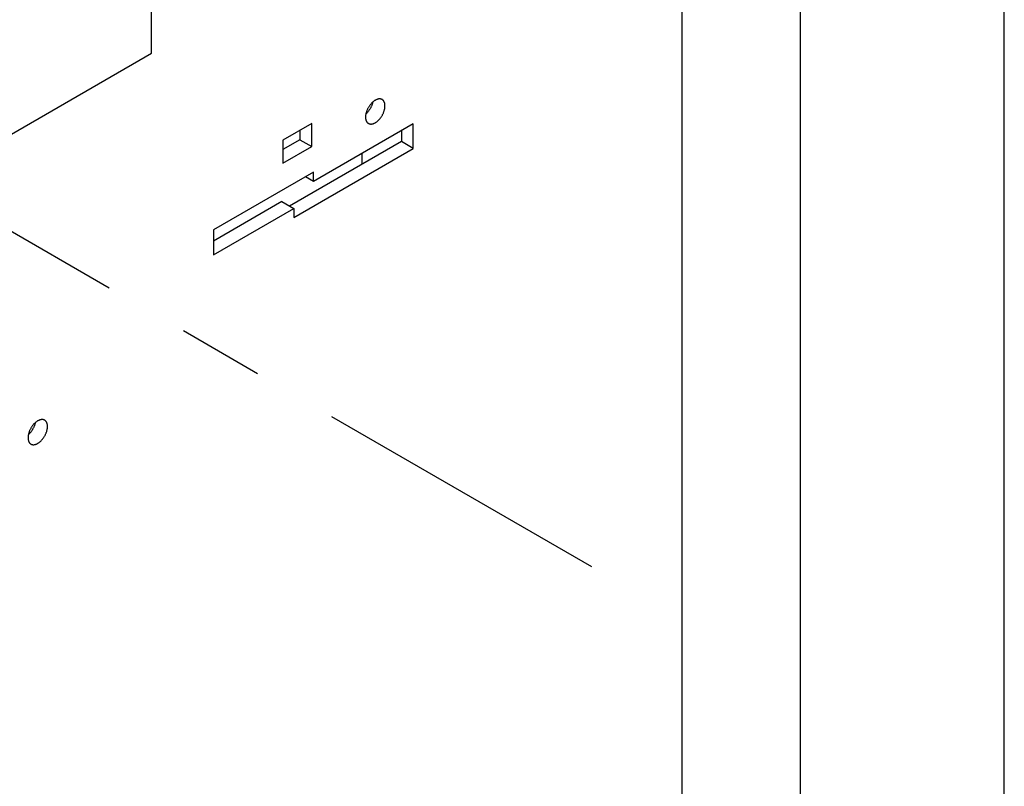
# Model space of a CAD drawing. Extents: x 0 to 17, y 0 to 11.
# Tile 49 of 51: x 15.85 to 17, y 3.247 to 4.141. Entities that reach past the tile are written whole.
import ezdxf

# ---------------------------------------------------------------- set-up
doc = ezdxf.new("R2010")
doc.units = 0
doc.header["$LTSCALE"] = 0.935
doc.linetypes.add('CENTER', pattern=[0.6, 0.375, -0.075, 0.075, -0.075])
doc.layers.get('0').update_dxf_attribs({"linetype": 'CONTINUOUS'})
doc.layers.add('DEFAULT_1', color=7, linetype='CENTER')

msp = doc.modelspace()

# ---------------------------------------------------------------- linework, layer by layer
at = {"color": 7, "linetype": 'CONTINUOUS'}
for p, q in [((17, 0), (17, 11)), ((16.6238426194, 2.7450236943), (16.6238426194, 4.7380610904)), ((16.004245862, 4.1023331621), (16.004245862, 4.4901718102)), ((15.8404961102, 4.0077927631), (16.004245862, 4.1023331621)), ((16.1911934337, 4.0201261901), (16.1573703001, 4.0005985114)), ((16.1911934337, 3.9933176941), (16.1911934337, 4.0201261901)), ((16.3098690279, 4.0199208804), (16.1934325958, 3.9526966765)), ((16.3098690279, 3.9910711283), (16.3098690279, 4.0199208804)), ((16.1772739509, 4.0013539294), (16.1573703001, 3.9898626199)), ((16.1772739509, 4.012089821), (16.1772739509, 4.0013539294)), ((16.1772739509, 4.0013539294), (16.1911934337, 3.9933176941)), ((16.2959495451, 4.0118845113), (16.2959495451, 3.9991073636)), ((16.1573703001, 4.0005985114), (16.1573703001, 3.9737900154)), ((16.1573703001, 3.9737900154), (16.1911934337, 3.9933176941)), ((16.2959495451, 3.9991073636), (16.1654891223, 3.9237864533)), ((16.1702160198, 3.910442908), (16.3098690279, 3.9910711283)), ((16.3098690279, 3.9910711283), (16.2959495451, 3.9991073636)), ((16.2499423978, 3.985322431), (16.2499423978, 3.9725452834)), ((16.1934325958, 3.9634472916), (16.0765247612, 3.895950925)), ((16.1934325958, 3.9526966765), (16.1841221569, 3.9580719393)), ((16.1934325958, 3.9526966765), (16.1934325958, 3.9634472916)), ((16.156296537, 3.9290936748), (16.0765247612, 3.8830376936)), ((16.0765247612, 3.8669650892), (16.1702160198, 3.9210574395)), ((16.156296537, 3.9290936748), (16.1702160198, 3.9210574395)), ((16.1702160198, 3.9210574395), (16.1702160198, 3.910442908)), ((16.0765247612, 3.895950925), (16.0765247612, 3.8669650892))]:
    msp.add_line(p, q, dxfattribs=at)
for points in [[(16.273481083, 4.0482066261), (16.2733964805, 4.0482544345), (16.2730488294, 4.0484306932), (16.2726884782, 4.0485818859), (16.2723153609, 4.0487078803), (16.2719295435, 4.0488088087), (16.2715330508, 4.0488841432), (16.2711258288, 4.0489337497), (16.2707079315, 4.0489577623), (16.270281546, 4.0489560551), (16.2698466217, 4.0489284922), (16.2694032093, 4.0488752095), (16.268953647, 4.0487964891), (16.2684979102, 4.0486921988), (16.2680360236, 4.0485624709), (16.2675703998, 4.048407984), (16.2671010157, 4.0482286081), (16.2666278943, 4.0480244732), (16.2661535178, 4.0477966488), (16.2656778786, 4.0475450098), (16.2652009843, 4.0472696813), (16.2647253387, 4.0469721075), (16.2642509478, 4.0466521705), (16.2637778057, 4.0463099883), (16.2633083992, 4.0459473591), (16.2628427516, 4.0455641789), (16.2623808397, 4.0451605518), (16.2619250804, 4.0447385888), (16.2614754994, 4.0442981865), (16.2610320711, 4.0438394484), (16.2605971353, 4.0433647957), (16.2601707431, 4.042874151), (16.2597528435, 4.0423675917), (16.2593456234, 4.0418477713), (16.2589491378, 4.0413146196), (16.2585633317, 4.0407682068), (16.2581902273, 4.0402113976), (16.2578298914, 4.0396441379), (16.2574822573, 4.0390664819), (16.2571491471, 4.0384814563), (16.2568306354, 4.0378890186), (16.2565266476, 4.0372892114), (16.2562387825, 4.0366851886), (16.2559671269, 4.0360769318), (16.255711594, 4.0354644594), (16.2554735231, 4.0348509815), (16.2552530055, 4.0342364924), (16.2550499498, 4.0336209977), (16.2548654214, 4.0330077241), (16.2546995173, 4.032396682), (16.2545521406, 4.0317878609), (16.254424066, 4.031184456), (16.2543153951, 4.0305864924), (16.2542260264, 4.0299939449), (16.2541564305, 4.0294099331), (16.2541067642, 4.0288354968), (16.2540768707, 4.0282695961), (16.25406675, 4.0277122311)], [(16.2768119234, 4.0408440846), (16.2768018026, 4.0413897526), (16.2767719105, 4.0419211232), (16.2767222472, 4.0424381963), (16.2766526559, 4.0429418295), (16.2765632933, 4.0434311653), (16.2764546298, 4.043903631), (16.2763265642, 4.0443591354), (16.2761791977, 4.0447977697), (16.2760133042, 4.0452172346), (16.2758287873, 4.0456174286), (16.2756257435, 4.0459984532), (16.2754052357, 4.0463583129), (16.2751671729, 4.0466968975), (16.2749116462, 4.0470143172), (16.2746399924, 4.0473089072), (16.2743521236, 4.0475805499), (16.2740481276, 4.0478293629), (16.273729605, 4.0480540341), (16.273481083, 4.0482066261)], [(16.2573975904, 4.0203496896), (16.2574821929, 4.0203018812), (16.257829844, 4.0201256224), (16.2581901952, 4.0199744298), (16.2585633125, 4.0198484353), (16.2589491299, 4.019747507), (16.2593456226, 4.0196721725), (16.2597528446, 4.019622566), (16.2601707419, 4.0195985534), (16.2605971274, 4.0196002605), (16.2610320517, 4.0196278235), (16.2614754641, 4.0196811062), (16.2619250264, 4.0197598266), (16.2623807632, 4.0198641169), (16.2628426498, 4.0199938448), (16.2633082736, 4.0201483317), (16.2637776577, 4.0203277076), (16.2642507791, 4.0205318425), (16.2647251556, 4.0207596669), (16.2652007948, 4.0210113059), (16.2656776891, 4.0212866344), (16.2661533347, 4.0215842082), (16.2666277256, 4.0219041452), (16.2671008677, 4.0222463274), (16.2675702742, 4.0226089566), (16.2680359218, 4.0229921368), (16.2684978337, 4.0233957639), (16.268953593, 4.0238177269), (16.269403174, 4.0242581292), (16.2698466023, 4.0247168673), (16.2702815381, 4.02519152), (16.2707079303, 4.0256821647), (16.2711258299, 4.026188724), (16.27153305, 4.0267085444), (16.2719295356, 4.0272416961), (16.2723153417, 4.0277881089), (16.2726884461, 4.0283449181), (16.273048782, 4.0289121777), (16.2733964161, 4.0294898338), (16.2737295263, 4.0300748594), (16.274048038, 4.0306672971), (16.2743520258, 4.0312671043), (16.2746398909, 4.0318711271), (16.2749115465, 4.0324793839), (16.2751670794, 4.0330918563), (16.2754051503, 4.0337053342), (16.2756256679, 4.0343198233), (16.2758287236, 4.034935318), (16.276013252, 4.0355485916), (16.2761791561, 4.0361596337), (16.2763265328, 4.0367684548), (16.2764546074, 4.0373718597), (16.2765632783, 4.0379698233), (16.276652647, 4.0385623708), (16.2767222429, 4.0391463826), (16.2767719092, 4.0397208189), (16.2768018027, 4.0402867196), (16.2768119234, 4.0408440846)], [(16.2625057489, 4.0452696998), (16.2624070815, 4.044804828), (16.262259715, 4.0441960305), (16.2620938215, 4.0435850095), (16.2619093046, 4.042971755), (16.2617062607, 4.042356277), (16.261485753, 4.0417417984), (16.2612476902, 4.0411283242), (16.2609921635, 4.0405158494), (16.2607205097, 4.0399075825), (16.2604326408, 4.0393035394), (16.2601286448, 4.0387037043), (16.2598101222, 4.038111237), (16.2594769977, 4.0375261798), (16.2591293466, 4.0369484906), (16.2587689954, 4.0363812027), (16.2583958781, 4.0358243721), (16.2580100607, 4.0352779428), (16.2576135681, 4.0347447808)], [(16.25406675, 4.0277122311), (16.2540768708, 4.0271665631), (16.2541067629, 4.0266351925), (16.2541564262, 4.0261181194), (16.2542260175, 4.0256144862), (16.2543153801, 4.0251251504), (16.2544240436, 4.0246526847), (16.2545521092, 4.0241971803), (16.2546994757, 4.023758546), (16.2548653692, 4.0233390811), (16.2550498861, 4.0229388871), (16.2552529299, 4.0225578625), (16.2554734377, 4.0221980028), (16.2557115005, 4.0218594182), (16.2559670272, 4.0215419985), (16.256238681, 4.0212474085), (16.2565265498, 4.0209757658), (16.2568305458, 4.0207269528), (16.2571490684, 4.0205022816), (16.2573975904, 4.0203496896)], [(16.2576135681, 4.0347447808), (16.2572063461, 4.0342249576), (16.2567884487, 4.0337184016), (16.2563620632, 4.0332277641), (16.255927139, 4.0327531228), (16.2554837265, 4.0322944), (16.2550341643, 4.0318540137), (16.2545784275, 4.0314320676), (16.2544534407, 4.0313228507)], [(15.8793885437, 3.6739802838), (15.8793039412, 3.6740280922), (15.8789562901, 3.674204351), (15.8785959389, 3.6743555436), (15.8782228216, 3.6744815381), (15.8778370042, 3.6745824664), (15.8774405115, 3.6746578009), (15.8770332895, 3.6747074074), (15.8766153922, 3.67473142), (15.8761890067, 3.6747297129), (15.8757540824, 3.6747021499), (15.87531067, 3.6746488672), (15.8748611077, 3.6745701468), (15.8744053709, 3.6744658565), (15.8739434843, 3.6743361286), (15.8734778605, 3.6741816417), (15.8730084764, 3.6740022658), (15.872535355, 3.6737981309), (15.8720609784, 3.6735703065), (15.8715853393, 3.6733186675), (15.8711084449, 3.673043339), (15.8706327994, 3.6727457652), (15.8701584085, 3.6724258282), (15.8696852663, 3.672083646), (15.8692158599, 3.6717210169), (15.8687502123, 3.6713378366), (15.8682883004, 3.6709342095), (15.8678325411, 3.6705122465), (15.8673829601, 3.6700718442), (15.8669395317, 3.6696131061), (15.866504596, 3.6691384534), (15.8660782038, 3.6686478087), (15.8656603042, 3.6681412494), (15.8652530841, 3.667621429), (15.8648565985, 3.6670882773), (15.8644707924, 3.6665418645), (15.864097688, 3.6659850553), (15.8637373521, 3.6654177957), (15.863389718, 3.6648401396), (15.8630566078, 3.664255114), (15.862738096, 3.6636626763), (15.8624341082, 3.6630628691), (15.8621462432, 3.6624588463), (15.8618745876, 3.6618505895), (15.8616190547, 3.6612381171), (15.8613809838, 3.6606246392), (15.8611604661, 3.6600101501), (15.8609574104, 3.6593946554), (15.8607728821, 3.6587813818), (15.860606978, 3.6581703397), (15.8604596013, 3.6575615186), (15.8603315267, 3.6569581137), (15.8602228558, 3.6563601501), (15.8601334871, 3.6557676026), (15.8600638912, 3.6551835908), (15.8600142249, 3.6546091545), (15.8599843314, 3.6540432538), (15.8599742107, 3.6534858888)], [(15.8684132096, 3.6710433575), (15.8683145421, 3.6705784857), (15.8681671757, 3.6699696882), (15.8680012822, 3.6693586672), (15.8678167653, 3.6687454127), (15.8676137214, 3.6681299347), (15.8673932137, 3.6675154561), (15.8671551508, 3.6669019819), (15.8668996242, 3.6662895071), (15.8666279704, 3.6656812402), (15.8663401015, 3.6650771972), (15.8660361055, 3.664477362), (15.8657175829, 3.6638848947), (15.8653844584, 3.6632998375), (15.8650368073, 3.6627221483), (15.8646764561, 3.6621548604), (15.8643033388, 3.6615980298), (15.8639175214, 3.6610516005), (15.8635210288, 3.6605184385)], [(15.8827193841, 3.6666177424), (15.8827092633, 3.6671634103), (15.8826793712, 3.6676947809), (15.8826297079, 3.668211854), (15.8825601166, 3.6687154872), (15.882470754, 3.669204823), (15.8823620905, 3.6696772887), (15.8822340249, 3.6701327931), (15.8820866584, 3.6705714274), (15.8819207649, 3.6709908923), (15.881736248, 3.6713910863), (15.8815332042, 3.6717721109), (15.8813126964, 3.6721319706), (15.8810746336, 3.6724705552), (15.8808191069, 3.6727879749), (15.8805474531, 3.6730825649), (15.8802595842, 3.6733542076), (15.8799555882, 3.6736030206), (15.8796370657, 3.6738276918), (15.8793885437, 3.6739802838)], [(15.8635210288, 3.6605184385), (15.8631138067, 3.6599986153), (15.8626959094, 3.6594920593), (15.8622695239, 3.6590014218), (15.8618345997, 3.6585267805), (15.8613911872, 3.6580680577), (15.860941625, 3.6576276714), (15.8604858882, 3.6572057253), (15.8603609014, 3.6570965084)], [(15.863305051, 3.6461233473), (15.8633896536, 3.6460755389), (15.8637373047, 3.6458992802), (15.8640976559, 3.6457480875), (15.8644707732, 3.6456220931), (15.8648565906, 3.6455211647), (15.8652530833, 3.6454458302), (15.8656603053, 3.6453962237), (15.8660782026, 3.6453722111), (15.8665045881, 3.6453739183), (15.8669395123, 3.6454014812), (15.8673829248, 3.6454547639), (15.8678324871, 3.6455334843), (15.8682882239, 3.6456377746), (15.8687501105, 3.6457675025), (15.8692157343, 3.6459219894), (15.8696851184, 3.6461013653), (15.8701582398, 3.6463055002), (15.8706326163, 3.6465333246), (15.8711082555, 3.6467849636), (15.8715851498, 3.6470602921), (15.8720607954, 3.6473578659), (15.8725351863, 3.6476778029), (15.8730083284, 3.6480199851), (15.8734777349, 3.6483826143), (15.8739433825, 3.6487657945), (15.8744052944, 3.6491694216), (15.8748610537, 3.6495913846), (15.8753106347, 3.6500317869), (15.875754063, 3.650490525), (15.8761889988, 3.6509651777), (15.876615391, 3.6514558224), (15.8770332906, 3.6519623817), (15.8774405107, 3.6524822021), (15.8778369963, 3.6530153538), (15.8782228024, 3.6535617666), (15.8785959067, 3.6541185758), (15.8789562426, 3.6546858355), (15.8793038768, 3.6552634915), (15.879636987, 3.6558485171), (15.8799554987, 3.6564409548), (15.8802594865, 3.657040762), (15.8805473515, 3.6576447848), (15.8808190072, 3.6582530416), (15.8810745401, 3.658865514), (15.8813126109, 3.6594789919), (15.8815331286, 3.660093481), (15.8817361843, 3.6607089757), (15.8819207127, 3.6613222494), (15.8820866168, 3.6619332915), (15.8822339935, 3.6625421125), (15.882362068, 3.6631455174), (15.882470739, 3.663743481), (15.8825601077, 3.6643360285), (15.8826297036, 3.6649200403), (15.8826793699, 3.6654944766), (15.8827092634, 3.6660603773), (15.8827193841, 3.6666177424)], [(15.8599742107, 3.6534858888), (15.8599843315, 3.6529402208), (15.8600142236, 3.6524088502), (15.8600638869, 3.6518917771), (15.8601334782, 3.6513881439), (15.8602228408, 3.6508988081), (15.8603315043, 3.6504263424), (15.8604595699, 3.649970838), (15.8606069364, 3.6495322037), (15.8607728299, 3.6491127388), (15.8609573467, 3.6487125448), (15.8611603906, 3.6483315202), (15.8613808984, 3.6479716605), (15.8616189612, 3.6476330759), (15.8618744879, 3.6473156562), (15.8621461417, 3.6470210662), (15.8624340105, 3.6467494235), (15.8627380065, 3.6465006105), (15.8630565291, 3.6462759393), (15.863305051, 3.6461233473)]]:
    msp.add_lwpolyline(points, dxfattribs=at)
at = {"color": 4, "linetype": 'CONTINUOUS'}
msp.add_open_spline([(0.2175, 10.8), (0.2175006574, 10.8000004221), (0.2175042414, 10.7999998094), (0.2175090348, 10.8000001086), (0.2175185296, 10.7999999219), (0.2175315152, 10.8000000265), (0.2175473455, 10.7999999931), (0.2175683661, 10.800000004), (0.2175946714, 10.7999999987), (0.2176367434, 10.8000000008), (0.217689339, 10.7999999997), (0.2177524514, 10.8000000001), (0.2178155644, 10.8), (0.2178997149, 10.8), (0.218004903, 10.8), (0.2181311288, 10.8), (0.2182994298, 10.8), (0.2185098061, 10.8), (0.2187622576, 10.8), (0.2190147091, 10.8), (0.2192671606, 10.8), (0.2196037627, 10.8), (0.2200245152, 10.8), (0.2205294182, 10.8), (0.2210343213, 10.8), (0.2217075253, 10.8), (0.2225490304, 10.8), (0.2235588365, 10.8), (0.2245686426, 10.8), (0.2255784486, 10.8), (0.2265882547, 10.8), (0.2279346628, 10.8), (0.229617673, 10.8), (0.2316372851, 10.8), (0.2336568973, 10.8), (0.2356765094, 10.8), (0.2376961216, 10.8), (0.2397157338, 10.8), (0.24240855, 10.8), (0.2457745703, 10.8), (0.2498137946, 10.8), (0.2538530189, 10.8), (0.2578922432, 10.8), (0.2619314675, 10.8), (0.2673171, 10.8), (0.2740491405, 10.8), (0.2821275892, 10.8), (0.2902060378, 10.8), (0.2982844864, 10.8), (0.3063629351, 10.8), (0.3144413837, 10.8), (0.3225198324, 10.8), (0.3332910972, 10.8), (0.3467551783, 10.8), (0.3629120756, 10.8), (0.3790689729, 10.8), (0.3952258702, 10.8), (0.4113827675, 10.8), (0.4275396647, 10.8), (0.4490821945, 10.8), (0.4760103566, 10.8), (0.5083241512, 10.8), (0.5406379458, 10.8), (0.5729517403, 10.8), (0.6052655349, 10.8), (0.6375793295, 10.8), (0.6698931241, 10.8), (0.7022069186, 10.8), (0.7452919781, 10.8), (0.7991483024, 10.8), (0.8637758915, 10.8), (0.9284034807, 10.8), (0.9930310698, 10.8), (1.057658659, 10.8), (1.1222862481, 10.8), (1.1869138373, 10.8), (1.2730839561, 10.8), (1.3807966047, 10.8), (1.510051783, 10.8), (1.6393069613, 10.8), (1.7685621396, 10.8), (1.8978173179, 10.8), (2.0270724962, 10.8), (2.1563276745, 10.8), (2.2855828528, 10.8), (2.4148380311, 10.8), (2.5871782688, 10.8), (2.802603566, 10.8), (3.0611139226, 10.8), (3.3196242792, 10.8), (3.5781346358, 10.8), (3.8366449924, 10.8), (4.095155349, 10.8), (4.3536657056, 10.8), (4.6121760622, 10.8), (4.9568565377, 10.8), (5.387707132, 10.8), (5.9047278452, 10.8), (6.4217485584, 10.8), (6.9387692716, 10.8), (7.4557899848, 10.8), (7.972810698, 10.8), (8.4898314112, 10.8), (9.0068521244, 10.8), (9.5238728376, 10.8), (10.0408935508, 10.8), (10.557914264, 10.8), (11.0749349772, 10.8), (11.5919556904, 10.8), (12.0228062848, 10.8), (12.3674867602, 10.8), (12.6259971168, 10.8), (12.8845074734, 10.8), (13.14301783, 10.8), (13.4015281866, 10.8), (13.6600385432, 10.8), (13.9185488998, 10.8), (14.1770592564, 10.8), (14.3924845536, 10.8), (14.5648247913, 10.8), (14.6940799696, 10.8), (14.8233351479, 10.8), (14.9525903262, 10.8), (15.0818455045, 10.8), (15.2111006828, 10.8), (15.3403558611, 10.8), (15.4696110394, 10.8), (15.5988662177, 10.8), (15.7065788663, 10.8), (15.7927489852, 10.8), (15.8573765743, 10.8), (15.9220041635, 10.8), (15.9866317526, 10.8), (16.0512593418, 10.8), (16.1158869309, 10.8), (16.1805145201, 10.8), (16.2343708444, 10.8), (16.2774559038, 10.8), (16.3097696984, 10.8), (16.342083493, 10.8), (16.3743972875, 10.8), (16.4067110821, 10.8), (16.4390248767, 10.8), (16.4713386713, 10.8), (16.5036524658, 10.8), (16.530580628, 10.8), (16.5521231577, 10.8), (16.568280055, 10.8), (16.5844369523, 10.8), (16.6005938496, 10.8), (16.6167507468, 10.8), (16.6329076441, 10.8), (16.6463717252, 10.8), (16.6571429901, 10.8), (16.6652214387, 10.8), (16.6732998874, 10.8), (16.681378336, 10.8), (16.6894567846, 10.8), (16.6975352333, 10.8), (16.7056136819, 10.8), (16.7123457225, 10.8), (16.7177313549, 10.8), (16.7217705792, 10.8), (16.7258098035, 10.8), (16.7298490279, 10.8), (16.7338882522, 10.8), (16.7372542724, 10.8), (16.7399470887, 10.8), (16.7419667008, 10.8), (16.743986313, 10.8), (16.7460059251, 10.8), (16.7480255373, 10.8), (16.7500451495, 10.8), (16.7517281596, 10.8), (16.7530745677, 10.8), (16.7540843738, 10.8), (16.7550941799, 10.8), (16.7561039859, 10.8), (16.757113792, 10.8), (16.7579552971, 10.8), (16.7586285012, 10.8), (16.7591334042, 10.8), (16.7596383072, 10.8), (16.7600590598, 10.8), (16.7603956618, 10.8), (16.7606481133, 10.8), (16.7609005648, 10.8), (16.7611530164, 10.8), (16.7613633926, 10.8), (16.7615316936, 10.8), (16.7616579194, 10.8), (16.7617631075, 10.8), (16.761847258, 10.8), (16.761910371, 10.8000000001), (16.7619734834, 10.7999999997), (16.7620260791, 10.8000000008), (16.762068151, 10.7999999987), (16.7620944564, 10.800000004), (16.762115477, 10.7999999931), (16.7621313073, 10.8000000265), (16.7621442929, 10.7999999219), (16.7621537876, 10.8000001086), (16.7621585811, 10.7999998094), (16.762163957, 10.8000007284), (16.7621625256, 10.7999972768), (16.7621629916, 10.7999941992), (16.7621627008, 10.799988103), (16.7621628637, 10.7999797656), (16.7621628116, 10.7999696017), (16.7621628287, 10.7999561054), (16.7621628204, 10.7999392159), (16.7621628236, 10.7999122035), (16.762162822, 10.7998784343), (16.7621628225, 10.7998379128), (16.7621628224, 10.7997973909), (16.7621628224, 10.7997433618), (16.7621628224, 10.7996758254), (16.7621628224, 10.7995947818), (16.7621628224, 10.7994867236), (16.7621628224, 10.7993516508), (16.7621628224, 10.7991895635), (16.7621628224, 10.7990274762), (16.7621628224, 10.7988653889), (16.7621628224, 10.7986492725), (16.7621628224, 10.798379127), (16.7621628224, 10.7980549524), (16.7621628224, 10.7977307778), (16.7621628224, 10.797298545), (16.7621628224, 10.796758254), (16.7621628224, 10.7961099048), (16.7621628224, 10.7954615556), (16.7621628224, 10.7948132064), (16.7621628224, 10.7941648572), (16.7621628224, 10.7933003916), (16.7621628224, 10.7922198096), (16.7621628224, 10.7909231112), (16.7621628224, 10.7896264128), (16.7621628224, 10.7883297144), (16.7621628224, 10.787033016), (16.7621628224, 10.7857363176), (16.7621628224, 10.7840073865), (16.7621628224, 10.7818462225), (16.7621628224, 10.7792528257), (16.7621628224, 10.7766594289), (16.7621628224, 10.7740660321), (16.7621628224, 10.7714726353), (16.7621628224, 10.7680147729), (16.7621628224, 10.7636924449), (16.7621628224, 10.7585056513), (16.7621628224, 10.7533188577), (16.7621628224, 10.7481320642), (16.7621628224, 10.7429452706), (16.7621628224, 10.737758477), (16.7621628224, 10.7325716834), (16.7621628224, 10.7256559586), (16.7621628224, 10.7170113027), (16.7621628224, 10.7066377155), (16.7621628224, 10.6962641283), (16.7621628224, 10.6858905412), (16.7621628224, 10.675516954), (16.7621628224, 10.6651433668), (16.7621628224, 10.6513119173), (16.7621628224, 10.6340226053), (16.7621628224, 10.613275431), (16.7621628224, 10.5925282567), (16.7621628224, 10.5717810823), (16.7621628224, 10.551033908), (16.7621628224, 10.5302867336), (16.7621628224, 10.5095395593), (16.7621628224, 10.488792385), (16.7621628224, 10.4611294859), (16.7621628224, 10.426550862), (16.7621628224, 10.3850565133), (16.7621628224, 10.3435621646), (16.7621628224, 10.302067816), (16.7621628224, 10.2605734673), (16.7621628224, 10.2190791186), (16.7621628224, 10.17758477), (16.7621628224, 10.1222589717), (16.7621628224, 10.0531017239), (16.7621628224, 9.9701130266), (16.7621628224, 9.8871243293), (16.7621628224, 9.8041356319), (16.7621628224, 9.7211469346), (16.7621628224, 9.6381582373), (16.7621628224, 9.5551695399), (16.7621628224, 9.4721808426), (16.7621628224, 9.3891921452), (16.7621628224, 9.2785405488), (16.7621628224, 9.1402260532), (16.7621628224, 8.9742486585), (16.7621628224, 8.8082712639), (16.7621628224, 8.6422938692), (16.7621628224, 8.4763164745), (16.7621628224, 8.3103390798), (16.7621628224, 8.1443616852), (16.7621628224, 7.9783842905), (16.7621628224, 7.7570810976), (16.7621628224, 7.4804521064), (16.7621628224, 7.1484973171), (16.7621628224, 6.8165425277), (16.7621628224, 6.4845877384), (16.7621628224, 6.152632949), (16.7621628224, 5.8206781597), (16.7621628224, 5.4887233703), (16.7621628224, 5.156768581), (16.7621628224, 4.8248137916), (16.7621628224, 4.4928590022), (16.7621628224, 4.1609042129), (16.7621628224, 3.8289494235), (16.7621628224, 3.4969946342), (16.7621628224, 3.220365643), (16.7621628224, 2.9990624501), (16.7621628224, 2.8330850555), (16.7621628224, 2.6671076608), (16.7621628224, 2.5011302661), (16.7621628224, 2.3351528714), (16.7621628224, 2.1691754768), (16.7621628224, 2.0031980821), (16.7621628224, 1.8372206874), (16.7621628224, 1.6989061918), (16.7621628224, 1.5882545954), (16.7621628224, 1.505265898), (16.7621628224, 1.4222772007), (16.7621628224, 1.3392885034), (16.7621628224, 1.256299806), (16.7621628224, 1.1733111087), (16.7621628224, 1.0903224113), (16.7621628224, 1.007333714), (16.7621628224, 0.9243450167), (16.7621628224, 0.8551877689), (16.7621628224, 0.7998619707), (16.7621628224, 0.758367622), (16.7621628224, 0.7168732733), (16.7621628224, 0.6753789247), (16.7621628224, 0.633884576), (16.7621628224, 0.5923902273), (16.7621628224, 0.5508958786), (16.7621628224, 0.5163172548), (16.7621628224, 0.4886543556), (16.7621628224, 0.4679071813), (16.7621628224, 0.447160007), (16.7621628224, 0.4264128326), (16.7621628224, 0.4056656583), (16.7621628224, 0.384918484), (16.7621628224, 0.3641713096), (16.7621628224, 0.3434241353), (16.7621628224, 0.3261348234), (16.7621628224, 0.3123033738), (16.7621628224, 0.3019297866), (16.7621628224, 0.2915561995), (16.7621628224, 0.2811826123), (16.7621628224, 0.2708090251), (16.7621628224, 0.260435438), (16.7621628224, 0.251790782), (16.7621628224, 0.2448750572), (16.7621628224, 0.2396882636), (16.7621628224, 0.23450147), (16.7621628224, 0.2293146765), (16.7621628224, 0.2241278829), (16.7621628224, 0.2189410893), (16.7621628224, 0.2137542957), (16.7621628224, 0.2094319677), (16.7621628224, 0.2059741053), (16.7621628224, 0.2033807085), (16.7621628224, 0.2007873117), (16.7621628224, 0.198193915), (16.7621628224, 0.1956005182), (16.7621628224, 0.1934393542), (16.7621628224, 0.191710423), (16.7621628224, 0.1904137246), (16.7621628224, 0.1891170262), (16.7621628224, 0.1878203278), (16.7621628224, 0.1865236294), (16.7621628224, 0.185226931), (16.7621628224, 0.184146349), (16.7621628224, 0.1832818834), (16.7621628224, 0.1826335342), (16.7621628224, 0.181985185), (16.7621628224, 0.1813368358), (16.7621628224, 0.1806884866), (16.7621628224, 0.1801481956), (16.7621628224, 0.1797159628), (16.7621628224, 0.1793917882), (16.7621628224, 0.1790676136), (16.7621628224, 0.1787974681), (16.7621628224, 0.1785813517), (16.7621628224, 0.1784192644), (16.7621628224, 0.1782571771), (16.7621628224, 0.1780950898), (16.7621628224, 0.1779600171), (16.7621628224, 0.1778519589), (16.7621628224, 0.1777709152), (16.7621628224, 0.1777033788), (16.7621628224, 0.1776493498), (16.7621628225, 0.1776088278), (16.762162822, 0.1775683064), (16.7621628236, 0.1775345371), (16.7621628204, 0.1775075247), (16.7621628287, 0.1774906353), (16.7621628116, 0.1774771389), (16.7621628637, 0.177466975), (16.7621627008, 0.1774586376), (16.7621629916, 0.1774525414), (16.7621625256, 0.1774494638), (16.762163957, 0.1774460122), (16.7621585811, 0.1774469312), (16.7621537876, 0.177446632), (16.7621442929, 0.1774468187), (16.7621313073, 0.1774467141), (16.762115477, 0.1774467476), (16.7620944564, 0.1774467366), (16.762068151, 0.1774467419), (16.7620260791, 0.1774467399), (16.7619734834, 0.1774467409), (16.761910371, 0.1774467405), (16.761847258, 0.1774467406), (16.7617631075, 0.1774467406), (16.7616579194, 0.1774467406), (16.7615316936, 0.1774467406), (16.7613633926, 0.1774467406), (16.7611530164, 0.1774467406), (16.7609005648, 0.1774467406), (16.7606481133, 0.1774467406), (16.7603956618, 0.1774467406), (16.7600590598, 0.1774467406), (16.7596383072, 0.1774467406), (16.7591334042, 0.1774467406), (16.7586285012, 0.1774467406), (16.7579552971, 0.1774467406), (16.757113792, 0.1774467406), (16.7561039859, 0.1774467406), (16.7550941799, 0.1774467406), (16.7540843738, 0.1774467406), (16.7530745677, 0.1774467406), (16.7517281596, 0.1774467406), (16.7500451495, 0.1774467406), (16.7480255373, 0.1774467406), (16.7460059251, 0.1774467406), (16.743986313, 0.1774467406), (16.7419667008, 0.1774467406), (16.7399470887, 0.1774467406), (16.7372542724, 0.1774467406), (16.7338882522, 0.1774467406), (16.7298490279, 0.1774467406), (16.7258098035, 0.1774467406), (16.7217705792, 0.1774467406), (16.7177313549, 0.1774467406), (16.7123457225, 0.1774467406), (16.7056136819, 0.1774467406), (16.6975352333, 0.1774467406), (16.6894567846, 0.1774467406), (16.681378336, 0.1774467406), (16.6732998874, 0.1774467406), (16.6652214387, 0.1774467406), (16.6571429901, 0.1774467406), (16.6463717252, 0.1774467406), (16.6329076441, 0.1774467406), (16.6167507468, 0.1774467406), (16.6005938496, 0.1774467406), (16.5844369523, 0.1774467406), (16.568280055, 0.1774467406), (16.5521231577, 0.1774467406), (16.530580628, 0.1774467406), (16.5036524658, 0.1774467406), (16.4713386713, 0.1774467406), (16.4390248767, 0.1774467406), (16.4067110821, 0.1774467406), (16.3743972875, 0.1774467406), (16.342083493, 0.1774467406), (16.3097696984, 0.1774467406), (16.2774559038, 0.1774467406), (16.2343708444, 0.1774467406), (16.1805145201, 0.1774467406), (16.1158869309, 0.1774467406), (16.0512593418, 0.1774467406), (15.9866317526, 0.1774467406), (15.9220041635, 0.1774467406), (15.8573765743, 0.1774467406), (15.7927489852, 0.1774467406), (15.7065788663, 0.1774467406), (15.5988662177, 0.1774467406), (15.4696110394, 0.1774467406), (15.3403558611, 0.1774467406), (15.2111006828, 0.1774467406), (15.0818455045, 0.1774467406), (14.9525903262, 0.1774467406), (14.8233351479, 0.1774467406), (14.6940799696, 0.1774467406), (14.5648247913, 0.1774467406), (14.3924845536, 0.1774467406), (14.1770592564, 0.1774467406), (13.9185488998, 0.1774467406), (13.6600385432, 0.1774467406), (13.4015281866, 0.1774467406), (13.14301783, 0.1774467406), (12.8845074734, 0.1774467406), (12.6259971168, 0.1774467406), (12.3674867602, 0.1774467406), (12.0228062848, 0.1774467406), (11.5919556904, 0.1774467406), (11.0749349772, 0.1774467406), (10.557914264, 0.1774467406), (10.0408935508, 0.1774467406), (9.5238728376, 0.1774467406), (9.0068521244, 0.1774467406), (8.4898314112, 0.1774467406), (7.972810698, 0.1774467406), (7.4557899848, 0.1774467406), (6.9387692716, 0.1774467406), (6.4217485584, 0.1774467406), (5.9047278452, 0.1774467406), (5.387707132, 0.1774467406), (4.9568565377, 0.1774467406), (4.6121760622, 0.1774467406), (4.3536657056, 0.1774467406), (4.095155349, 0.1774467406), (3.8366449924, 0.1774467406), (3.5781346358, 0.1774467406), (3.3196242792, 0.1774467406), (3.0611139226, 0.1774467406), (2.802603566, 0.1774467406), (2.5871782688, 0.1774467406), (2.4148380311, 0.1774467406), (2.2855828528, 0.1774467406), (2.1563276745, 0.1774467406), (2.0270724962, 0.1774467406), (1.8978173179, 0.1774467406), (1.7685621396, 0.1774467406), (1.6393069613, 0.1774467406), (1.510051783, 0.1774467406), (1.3807966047, 0.1774467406), (1.2730839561, 0.1774467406), (1.1869138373, 0.1774467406), (1.1222862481, 0.1774467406), (1.057658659, 0.1774467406), (0.9930310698, 0.1774467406), (0.9284034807, 0.1774467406), (0.8637758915, 0.1774467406), (0.7991483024, 0.1774467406), (0.7452919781, 0.1774467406), (0.7022069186, 0.1774467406), (0.6698931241, 0.1774467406), (0.6375793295, 0.1774467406), (0.6052655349, 0.1774467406), (0.5729517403, 0.1774467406), (0.5406379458, 0.1774467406), (0.5083241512, 0.1774467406), (0.4760103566, 0.1774467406), (0.4490821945, 0.1774467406), (0.4275396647, 0.1774467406), (0.4113827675, 0.1774467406), (0.3952258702, 0.1774467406), (0.3790689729, 0.1774467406), (0.3629120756, 0.1774467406), (0.3467551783, 0.1774467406), (0.3332910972, 0.1774467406), (0.3225198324, 0.1774467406), (0.3144413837, 0.1774467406), (0.3063629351, 0.1774467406), (0.2982844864, 0.1774467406), (0.2902060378, 0.1774467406), (0.2821275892, 0.1774467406), (0.2740491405, 0.1774467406), (0.2673171, 0.1774467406), (0.2619314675, 0.1774467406), (0.2578922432, 0.1774467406), (0.2538530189, 0.1774467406), (0.2498137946, 0.1774467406), (0.2457745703, 0.1774467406), (0.24240855, 0.1774467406), (0.2397157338, 0.1774467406), (0.2376961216, 0.1774467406), (0.2356765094, 0.1774467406), (0.2336568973, 0.1774467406), (0.2316372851, 0.1774467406), (0.229617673, 0.1774467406), (0.2279346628, 0.1774467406), (0.2265882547, 0.1774467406), (0.2255784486, 0.1774467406), (0.2245686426, 0.1774467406), (0.2235588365, 0.1774467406), (0.2225490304, 0.1774467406), (0.2217075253, 0.1774467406), (0.2210343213, 0.1774467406), (0.2205294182, 0.1774467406), (0.2200245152, 0.1774467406), (0.2196037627, 0.1774467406), (0.2192671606, 0.1774467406), (0.2190147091, 0.1774467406), (0.2187622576, 0.1774467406), (0.2185098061, 0.1774467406), (0.2182994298, 0.1774467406), (0.2181311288, 0.1774467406), (0.218004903, 0.1774467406), (0.2178997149, 0.1774467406), (0.2178155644, 0.1774467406), (0.2177524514, 0.1774467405), (0.217689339, 0.1774467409), (0.2176367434, 0.1774467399), (0.2175946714, 0.1774467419), (0.2175683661, 0.1774467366), (0.2175473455, 0.1774467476), (0.2175315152, 0.1774467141), (0.2175185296, 0.1774468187), (0.2175090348, 0.177446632), (0.2175042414, 0.1774469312), (0.2174988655, 0.1774460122), (0.2175002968, 0.1774494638), (0.2174998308, 0.1774525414), (0.2175001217, 0.1774586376), (0.2174999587, 0.177466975), (0.2175000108, 0.1774771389), (0.2174999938, 0.1774906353), (0.2175000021, 0.1775075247), (0.2174999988, 0.1775345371), (0.2175000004, 0.1775683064), (0.2174999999, 0.1776088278), (0.2175, 0.1776493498), (0.2175, 0.1777033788), (0.2175, 0.1777709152), (0.2175, 0.1778519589), (0.2175, 0.1779600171), (0.2175, 0.1780950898), (0.2175, 0.1782571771), (0.2175, 0.1784192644), (0.2175, 0.1785813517), (0.2175, 0.1787974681), (0.2175, 0.1790676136), (0.2175, 0.1793917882), (0.2175, 0.1797159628), (0.2175, 0.1801481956), (0.2175, 0.1806884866), (0.2175, 0.1813368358), (0.2175, 0.181985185), (0.2175, 0.1826335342), (0.2175, 0.1832818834), (0.2175, 0.184146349), (0.2175, 0.185226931), (0.2175, 0.1865236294), (0.2175, 0.1878203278), (0.2175, 0.1891170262), (0.2175, 0.1904137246), (0.2175, 0.191710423), (0.2175, 0.1934393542), (0.2175, 0.1956005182), (0.2175, 0.198193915), (0.2175, 0.2007873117), (0.2175, 0.2033807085), (0.2175, 0.2059741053), (0.2175, 0.2094319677), (0.2175, 0.2137542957), (0.2175, 0.2189410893), (0.2175, 0.2241278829), (0.2175, 0.2293146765), (0.2175, 0.23450147), (0.2175, 0.2396882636), (0.2175, 0.2448750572), (0.2175, 0.251790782), (0.2175, 0.260435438), (0.2175, 0.2708090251), (0.2175, 0.2811826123), (0.2175, 0.2915561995), (0.2175, 0.3019297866), (0.2175, 0.3123033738), (0.2175, 0.3261348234), (0.2175, 0.3434241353), (0.2175, 0.3641713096), (0.2175, 0.384918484), (0.2175, 0.4056656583), (0.2175, 0.4264128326), (0.2175, 0.447160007), (0.2175, 0.4679071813), (0.2175, 0.4886543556), (0.2175, 0.5163172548), (0.2175, 0.5508958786), (0.2175, 0.5923902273), (0.2175, 0.633884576), (0.2175, 0.6753789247), (0.2175, 0.7168732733), (0.2175, 0.758367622), (0.2175, 0.7998619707), (0.2175, 0.8551877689), (0.2175, 0.9243450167), (0.2175, 1.007333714), (0.2175, 1.0903224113), (0.2175, 1.1733111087), (0.2175, 1.256299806), (0.2175, 1.3392885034), (0.2175, 1.4222772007), (0.2175, 1.505265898), (0.2175, 1.5882545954), (0.2175, 1.6989061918), (0.2175, 1.8372206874), (0.2175, 2.0031980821), (0.2175, 2.1691754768), (0.2175, 2.3351528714), (0.2175, 2.5011302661), (0.2175, 2.6671076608), (0.2175, 2.8330850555), (0.2175, 2.9990624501), (0.2175, 3.220365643), (0.2175, 3.4969946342), (0.2175, 3.8289494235), (0.2175, 4.1609042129), (0.2175, 4.4928590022), (0.2175, 4.8248137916), (0.2175, 5.156768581), (0.2175, 5.4887233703), (0.2175, 5.8206781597), (0.2175, 6.152632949), (0.2175, 6.4845877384), (0.2175, 6.8165425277), (0.2175, 7.1484973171), (0.2175, 7.4804521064), (0.2175, 7.7570810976), (0.2175, 7.9783842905), (0.2175, 8.1443616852), (0.2175, 8.3103390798), (0.2175, 8.4763164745), (0.2175, 8.6422938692), (0.2175, 8.8082712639), (0.2175, 8.9742486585), (0.2175, 9.1402260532), (0.2175, 9.2785405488), (0.2175, 9.3891921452), (0.2175, 9.4721808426), (0.2175, 9.5551695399), (0.2175, 9.6381582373), (0.2175, 9.7211469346), (0.2175, 9.8041356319), (0.2175, 9.8871243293), (0.2175, 9.9701130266), (0.2175, 10.0531017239), (0.2175, 10.1222589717), (0.2175, 10.17758477), (0.2175, 10.2190791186), (0.2175, 10.2605734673), (0.2175, 10.302067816), (0.2175, 10.3435621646), (0.2175, 10.3850565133), (0.2175, 10.426550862), (0.2175, 10.4611294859), (0.2175, 10.488792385), (0.2175, 10.5095395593), (0.2175, 10.5302867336), (0.2175, 10.551033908), (0.2175, 10.5717810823), (0.2175, 10.5925282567), (0.2175, 10.613275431), (0.2175, 10.6340226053), (0.2175, 10.6513119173), (0.2175, 10.6651433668), (0.2175, 10.675516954), (0.2175, 10.6858905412), (0.2175, 10.6962641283), (0.2175, 10.7066377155), (0.2175, 10.7170113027), (0.2175, 10.7256559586), (0.2175, 10.7325716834), (0.2175, 10.737758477), (0.2175, 10.7429452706), (0.2175, 10.7481320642), (0.2175, 10.7533188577), (0.2175, 10.7585056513), (0.2175, 10.7636924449), (0.2175, 10.7680147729), (0.2175, 10.7714726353), (0.2175, 10.7740660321), (0.2175, 10.7766594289), (0.2175, 10.7792528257), (0.2175, 10.7818462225), (0.2175, 10.7840073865), (0.2175, 10.7857363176), (0.2175, 10.787033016), (0.2175, 10.7883297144), (0.2175, 10.7896264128), (0.2175, 10.7909231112), (0.2175, 10.7922198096), (0.2175, 10.7933003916), (0.2175, 10.7941648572), (0.2175, 10.7948132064), (0.2175, 10.7954615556), (0.2175, 10.7961099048), (0.2175, 10.796758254), (0.2175, 10.797298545), (0.2175, 10.7977307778), (0.2175, 10.7980549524), (0.2175, 10.798379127), (0.2175, 10.7986492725), (0.2175, 10.7988653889), (0.2175, 10.7990274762), (0.2175, 10.7991895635), (0.2175, 10.7993516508), (0.2175, 10.7994867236), (0.2175, 10.7995947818), (0.2175, 10.7996758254), (0.2175, 10.7997433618), (0.2175, 10.7997973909), (0.2174999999, 10.7998379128), (0.2175000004, 10.7998784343), (0.2174999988, 10.7999122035), (0.2175000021, 10.7999392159), (0.2174999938, 10.7999561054), (0.2175000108, 10.7999696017), (0.2174999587, 10.7999797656), (0.2175001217, 10.799988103), (0.2174998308, 10.7999941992), (0.2175002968, 10.7999972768), (0.2174993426, 10.7999995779), (0.2175, 10.8)], degree=3, knots=[0, 0, 0, 0, 5.96e-08, 1.192e-07, 2.384e-07, 4.768e-07, 7.153e-07, 9.537e-07, 1.4305e-06, 1.9073e-06, 2.861e-06, 3.8147e-06, 4.7684e-06, 5.722e-06, 7.6294e-06, 9.5367e-06, 1.14441e-05, 1.52588e-05, 1.90735e-05, 2.28882e-05, 2.67029e-05, 3.05176e-05, 3.8147e-05, 4.57764e-05, 5.34058e-05, 6.10352e-05, 7.62939e-05, 9.15527e-05, 0.0001068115, 0.0001220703, 0.0001373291, 0.0001525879, 0.0001831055, 0.000213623, 0.0002441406, 0.0002746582, 0.0003051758, 0.0003356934, 0.0003662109, 0.0004272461, 0.0004882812, 0.0005493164, 0.0006103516, 0.0006713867, 0.0007324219, 0.0008544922, 0.0009765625, 0.0010986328, 0.0012207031, 0.0013427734, 0.0014648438, 0.0015869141, 0.0017089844, 0.001953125, 0.0021972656, 0.0024414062, 0.0026855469, 0.0029296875, 0.0031738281, 0.0034179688, 0.00390625, 0.0043945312, 0.0048828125, 0.0053710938, 0.005859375, 0.0063476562, 0.0068359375, 0.0073242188, 0.0078125, 0.0087890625, 0.009765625, 0.0107421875, 0.01171875, 0.0126953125, 0.013671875, 0.0146484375, 0.015625, 0.017578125, 0.01953125, 0.021484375, 0.0234375, 0.025390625, 0.02734375, 0.029296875, 0.03125, 0.033203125, 0.03515625, 0.0390625, 0.04296875, 0.046875, 0.05078125, 0.0546875, 0.05859375, 0.0625, 0.06640625, 0.0703125, 0.078125, 0.0859375, 0.09375, 0.1015625, 0.109375, 0.1171875, 0.125, 0.1328125, 0.140625, 0.1484375, 0.15625, 0.1640625, 0.171875, 0.1796875, 0.18359375, 0.1875, 0.19140625, 0.1953125, 0.19921875, 0.203125, 0.20703125, 0.2109375, 0.21484375, 0.216796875, 0.21875, 0.220703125, 0.22265625, 0.224609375, 0.2265625, 0.228515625, 0.23046875, 0.232421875, 0.234375, 0.2353515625, 0.236328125, 0.2373046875, 0.23828125, 0.2392578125, 0.240234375, 0.2412109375, 0.2421875, 0.2426757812, 0.2431640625, 0.2436523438, 0.244140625, 0.2446289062, 0.2451171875, 0.2456054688, 0.24609375, 0.2465820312, 0.2468261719, 0.2470703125, 0.2473144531, 0.2475585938, 0.2478027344, 0.248046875, 0.2482910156, 0.2484130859, 0.2485351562, 0.2486572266, 0.2487792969, 0.2489013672, 0.2490234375, 0.2491455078, 0.2492675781, 0.2493286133, 0.2493896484, 0.2494506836, 0.2495117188, 0.2495727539, 0.2496337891, 0.2496643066, 0.2496948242, 0.2497253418, 0.2497558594, 0.249786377, 0.2498168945, 0.2498474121, 0.2498626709, 0.2498779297, 0.2498931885, 0.2499084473, 0.2499237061, 0.2499389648, 0.2499465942, 0.2499542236, 0.249961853, 0.2499694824, 0.2499732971, 0.2499771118, 0.2499809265, 0.2499847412, 0.2499885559, 0.2499904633, 0.2499923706, 0.249994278, 0.2499952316, 0.2499961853, 0.249997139, 0.2499980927, 0.2499985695, 0.2499990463, 0.2499992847, 0.2499995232, 0.2499997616, 0.2499998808, 0.2499999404, 0.25, 0.2500000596, 0.2500001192, 0.2500002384, 0.2500004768, 0.2500007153, 0.2500009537, 0.2500014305, 0.2500019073, 0.250002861, 0.2500038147, 0.2500047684, 0.250005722, 0.2500076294, 0.2500095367, 0.2500114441, 0.2500152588, 0.2500190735, 0.2500228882, 0.2500267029, 0.2500305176, 0.250038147, 0.2500457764, 0.2500534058, 0.2500610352, 0.2500762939, 0.2500915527, 0.2501068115, 0.2501220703, 0.2501373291, 0.2501525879, 0.2501831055, 0.250213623, 0.2502441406, 0.2502746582, 0.2503051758, 0.2503356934, 0.2503662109, 0.2504272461, 0.2504882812, 0.2505493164, 0.2506103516, 0.2506713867, 0.2507324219, 0.2508544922, 0.2509765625, 0.2510986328, 0.2512207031, 0.2513427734, 0.2514648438, 0.2515869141, 0.2517089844, 0.251953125, 0.2521972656, 0.2524414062, 0.2526855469, 0.2529296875, 0.2531738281, 0.2534179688, 0.25390625, 0.2543945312, 0.2548828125, 0.2553710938, 0.255859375, 0.2563476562, 0.2568359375, 0.2573242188, 0.2578125, 0.2587890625, 0.259765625, 0.2607421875, 0.26171875, 0.2626953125, 0.263671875, 0.2646484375, 0.265625, 0.267578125, 0.26953125, 0.271484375, 0.2734375, 0.275390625, 0.27734375, 0.279296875, 0.28125, 0.283203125, 0.28515625, 0.2890625, 0.29296875, 0.296875, 0.30078125, 0.3046875, 0.30859375, 0.3125, 0.31640625, 0.3203125, 0.328125, 0.3359375, 0.34375, 0.3515625, 0.359375, 0.3671875, 0.375, 0.3828125, 0.390625, 0.3984375, 0.40625, 0.4140625, 0.421875, 0.4296875, 0.43359375, 0.4375, 0.44140625, 0.4453125, 0.44921875, 0.453125, 0.45703125, 0.4609375, 0.46484375, 0.466796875, 0.46875, 0.470703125, 0.47265625, 0.474609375, 0.4765625, 0.478515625, 0.48046875, 0.482421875, 0.484375, 0.4853515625, 0.486328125, 0.4873046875, 0.48828125, 0.4892578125, 0.490234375, 0.4912109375, 0.4921875, 0.4926757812, 0.4931640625, 0.4936523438, 0.494140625, 0.4946289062, 0.4951171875, 0.4956054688, 0.49609375, 0.4965820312, 0.4968261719, 0.4970703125, 0.4973144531, 0.4975585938, 0.4978027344, 0.498046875, 0.4982910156, 0.4984130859, 0.4985351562, 0.4986572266, 0.4987792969, 0.4989013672, 0.4990234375, 0.4991455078, 0.4992675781, 0.4993286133, 0.4993896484, 0.4994506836, 0.4995117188, 0.4995727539, 0.4996337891, 0.4996643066, 0.4996948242, 0.4997253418, 0.4997558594, 0.499786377, 0.4998168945, 0.4998474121, 0.4998626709, 0.4998779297, 0.4998931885, 0.4999084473, 0.4999237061, 0.4999389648, 0.4999465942, 0.4999542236, 0.499961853, 0.4999694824, 0.4999732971, 0.4999771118, 0.4999809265, 0.4999847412, 0.4999885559, 0.4999904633, 0.4999923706, 0.499994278, 0.4999952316, 0.4999961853, 0.499997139, 0.4999980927, 0.4999985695, 0.4999990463, 0.4999992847, 0.4999995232, 0.4999997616, 0.4999998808, 0.4999999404, 0.5, 0.5000000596, 0.5000001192, 0.5000002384, 0.5000004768, 0.5000007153, 0.5000009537, 0.5000014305, 0.5000019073, 0.500002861, 0.5000038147, 0.5000047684, 0.500005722, 0.5000076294, 0.5000095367, 0.5000114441, 0.5000152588, 0.5000190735, 0.5000228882, 0.5000267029, 0.5000305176, 0.500038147, 0.5000457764, 0.5000534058, 0.5000610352, 0.5000762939, 0.5000915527, 0.5001068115, 0.5001220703, 0.5001373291, 0.5001525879, 0.5001831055, 0.500213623, 0.5002441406, 0.5002746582, 0.5003051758, 0.5003356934, 0.5003662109, 0.5004272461, 0.5004882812, 0.5005493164, 0.5006103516, 0.5006713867, 0.5007324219, 0.5008544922, 0.5009765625, 0.5010986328, 0.5012207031, 0.5013427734, 0.5014648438, 0.5015869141, 0.5017089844, 0.501953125, 0.5021972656, 0.5024414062, 0.5026855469, 0.5029296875, 0.5031738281, 0.5034179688, 0.50390625, 0.5043945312, 0.5048828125, 0.5053710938, 0.505859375, 0.5063476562, 0.5068359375, 0.5073242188, 0.5078125, 0.5087890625, 0.509765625, 0.5107421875, 0.51171875, 0.5126953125, 0.513671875, 0.5146484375, 0.515625, 0.517578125, 0.51953125, 0.521484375, 0.5234375, 0.525390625, 0.52734375, 0.529296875, 0.53125, 0.533203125, 0.53515625, 0.5390625, 0.54296875, 0.546875, 0.55078125, 0.5546875, 0.55859375, 0.5625, 0.56640625, 0.5703125, 0.578125, 0.5859375, 0.59375, 0.6015625, 0.609375, 0.6171875, 0.625, 0.6328125, 0.640625, 0.6484375, 0.65625, 0.6640625, 0.671875, 0.6796875, 0.68359375, 0.6875, 0.69140625, 0.6953125, 0.69921875, 0.703125, 0.70703125, 0.7109375, 0.71484375, 0.716796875, 0.71875, 0.720703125, 0.72265625, 0.724609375, 0.7265625, 0.728515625, 0.73046875, 0.732421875, 0.734375, 0.7353515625, 0.736328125, 0.7373046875, 0.73828125, 0.7392578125, 0.740234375, 0.7412109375, 0.7421875, 0.7426757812, 0.7431640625, 0.7436523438, 0.744140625, 0.7446289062, 0.7451171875, 0.7456054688, 0.74609375, 0.7465820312, 0.7468261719, 0.7470703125, 0.7473144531, 0.7475585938, 0.7478027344, 0.748046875, 0.7482910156, 0.7484130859, 0.7485351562, 0.7486572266, 0.7487792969, 0.7489013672, 0.7490234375, 0.7491455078, 0.7492675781, 0.7493286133, 0.7493896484, 0.7494506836, 0.7495117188, 0.7495727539, 0.7496337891, 0.7496643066, 0.7496948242, 0.7497253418, 0.7497558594, 0.749786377, 0.7498168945, 0.7498474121, 0.7498626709, 0.7498779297, 0.7498931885, 0.7499084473, 0.7499237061, 0.7499389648, 0.7499465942, 0.7499542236, 0.749961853, 0.7499694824, 0.7499732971, 0.7499771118, 0.7499809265, 0.7499847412, 0.7499885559, 0.7499904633, 0.7499923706, 0.749994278, 0.7499952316, 0.7499961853, 0.749997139, 0.7499980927, 0.7499985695, 0.7499990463, 0.7499992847, 0.7499995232, 0.7499997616, 0.7499998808, 0.7499999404, 0.75, 0.7500000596, 0.7500001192, 0.7500002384, 0.7500004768, 0.7500007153, 0.7500009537, 0.7500014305, 0.7500019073, 0.750002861, 0.7500038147, 0.7500047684, 0.750005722, 0.7500076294, 0.7500095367, 0.7500114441, 0.7500152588, 0.7500190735, 0.7500228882, 0.7500267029, 0.7500305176, 0.750038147, 0.7500457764, 0.7500534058, 0.7500610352, 0.7500762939, 0.7500915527, 0.7501068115, 0.7501220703, 0.7501373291, 0.7501525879, 0.7501831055, 0.750213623, 0.7502441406, 0.7502746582, 0.7503051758, 0.7503356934, 0.7503662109, 0.7504272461, 0.7504882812, 0.7505493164, 0.7506103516, 0.7506713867, 0.7507324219, 0.7508544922, 0.7509765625, 0.7510986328, 0.7512207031, 0.7513427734, 0.7514648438, 0.7515869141, 0.7517089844, 0.751953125, 0.7521972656, 0.7524414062, 0.7526855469, 0.7529296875, 0.7531738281, 0.7534179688, 0.75390625, 0.7543945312, 0.7548828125, 0.7553710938, 0.755859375, 0.7563476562, 0.7568359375, 0.7573242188, 0.7578125, 0.7587890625, 0.759765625, 0.7607421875, 0.76171875, 0.7626953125, 0.763671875, 0.7646484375, 0.765625, 0.767578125, 0.76953125, 0.771484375, 0.7734375, 0.775390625, 0.77734375, 0.779296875, 0.78125, 0.783203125, 0.78515625, 0.7890625, 0.79296875, 0.796875, 0.80078125, 0.8046875, 0.80859375, 0.8125, 0.81640625, 0.8203125, 0.828125, 0.8359375, 0.84375, 0.8515625, 0.859375, 0.8671875, 0.875, 0.8828125, 0.890625, 0.8984375, 0.90625, 0.9140625, 0.921875, 0.9296875, 0.93359375, 0.9375, 0.94140625, 0.9453125, 0.94921875, 0.953125, 0.95703125, 0.9609375, 0.96484375, 0.966796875, 0.96875, 0.970703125, 0.97265625, 0.974609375, 0.9765625, 0.978515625, 0.98046875, 0.982421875, 0.984375, 0.9853515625, 0.986328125, 0.9873046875, 0.98828125, 0.9892578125, 0.990234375, 0.9912109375, 0.9921875, 0.9926757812, 0.9931640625, 0.9936523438, 0.994140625, 0.9946289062, 0.9951171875, 0.9956054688, 0.99609375, 0.9965820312, 0.9968261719, 0.9970703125, 0.9973144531, 0.9975585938, 0.9978027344, 0.998046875, 0.9982910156, 0.9984130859, 0.9985351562, 0.9986572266, 0.9987792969, 0.9989013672, 0.9990234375, 0.9991455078, 0.9992675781, 0.9993286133, 0.9993896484, 0.9994506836, 0.9995117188, 0.9995727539, 0.9996337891, 0.9996643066, 0.9996948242, 0.9997253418, 0.9997558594, 0.999786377, 0.9998168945, 0.9998474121, 0.9998626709, 0.9998779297, 0.9998931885, 0.9999084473, 0.9999237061, 0.9999389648, 0.9999465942, 0.9999542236, 0.999961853, 0.9999694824, 0.9999732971, 0.9999771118, 0.9999809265, 0.9999847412, 0.9999885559, 0.9999904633, 0.9999923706, 0.999994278, 0.9999952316, 0.9999961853, 0.999997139, 0.9999980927, 0.9999985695, 0.9999990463, 0.9999992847, 0.9999995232, 0.9999997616, 0.9999998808, 0.9999999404, 1, 1, 1, 1], dxfattribs=at)
at = {"layer": 'DEFAULT_1', "color": 2, "linetype": 'CENTER'}
msp.add_line((16.518339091, 3.5027548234), (12.7665745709, 5.6687880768), dxfattribs=at)

doc.saveas('drawing.dxf')
